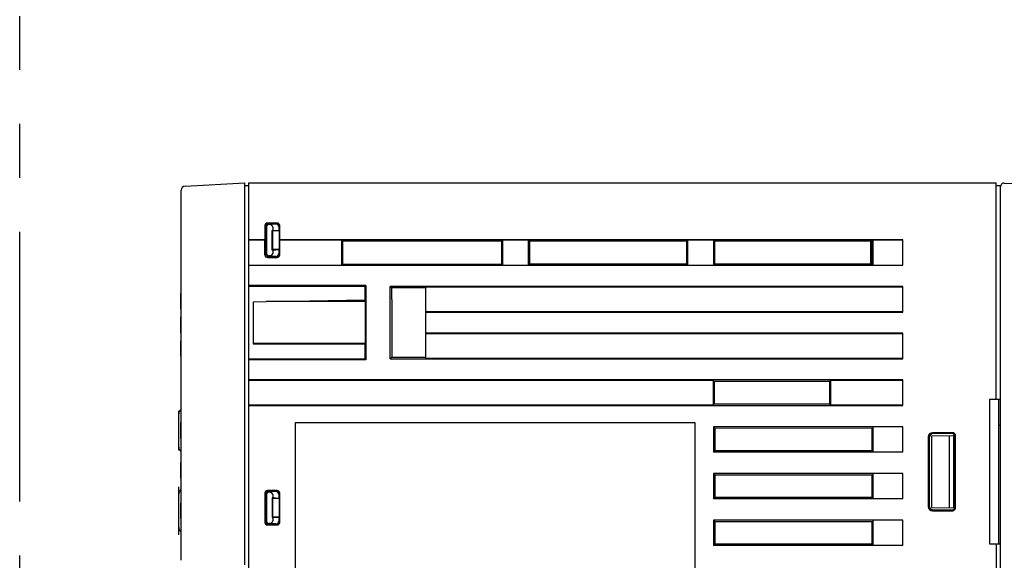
# Model space of a CAD drawing. Header units: millimetres. Extents: x 62 to 842, y -230 to 658.
# Tile 26 of 28: x 530 to 646, y 233 to 297. Entities that reach past the tile are written whole.
import ezdxf

# ---------------------------------------------------------------- set-up
doc = ezdxf.new("R2010")
doc.units = ezdxf.units.MM
doc.linetypes.add('PHANTOMX2', pattern=[127, 63.5, -12.7, 12.7, -12.7, 12.7, -12.7])
for name, color, linetype in [('10', 3, 'CONTINUOUS'), ('11', 2, 'CONTINUOUS'), ('18', 1, 'PHANTOMX2')]:
    doc.layers.add(name, color=color, linetype=linetype)

msp = doc.modelspace()

# ---------------------------------------------------------------- linework, layer by layer
at = {"layer": '10'}
for p, q in [((556.55, 193.92), (556.55, 277.57)), ((556.55, 277.57), (644.55, 277.57)), ((644.55, 252.08), (644.55, 277.57)), ((644.55, 277.27), (645.05, 277.27)), ((645.05, 156.78), (645.05, 277.27)), ((645.51, 277.56), (706.56, 276.5)), ((558.43, 272.55), (558.43, 270.87)), ((558.45, 272.52), (558.45, 269.12)), ((559.87, 272.85), (558.72, 272.85)), ((559.85, 272.82), (558.75, 272.82)), ((559.71, 272.72), (558.85, 272.72)), ((559.01, 272.66), (558.91, 272.66)), ((560.15, 269.12), (560.15, 272.52)), ((560.17, 270.87), (560.17, 272.55)), ((558.55, 269.22), (558.55, 272.42)), ((558.61, 272.36), (558.61, 269.28)), ((559.29, 269.66), (559.29, 271.98)), ((559.35, 271.92), (559.29, 271.98)), ((559.35, 271.98), (559.29, 271.98)), ((559.35, 272.37), (559.35, 271.98)), ((560.05, 271.92), (559.35, 271.98)), ((559.35, 269.72), (559.35, 271.92)), ((560.05, 271.92), (559.35, 271.92)), ((560.05, 272.43), (560.05, 271.92)), ((558.43, 270.87), (556.55, 270.87)), ((558.43, 270.85), (556.55, 270.85)), ((558.43, 270.87), (558.43, 270.85)), ((558.43, 269.1), (558.43, 270.85)), ((560.17, 270.87), (560.17, 270.85)), ((633.55, 270.87), (560.17, 270.87)), ((560.17, 269.1), (560.17, 270.85)), ((567.45, 270.85), (560.17, 270.85)), ((567.45, 270.85), (567.45, 267.9)), ((567.45, 270.85), (567.57, 270.73)), ((567.57, 270.73), (567.57, 268.02)), ((586.32, 270.72), (567.57, 270.73)), ((586.45, 270.85), (586.32, 270.72)), ((586.32, 268.02), (586.32, 270.72)), ((586.45, 267.9), (586.45, 270.85)), ((589.45, 270.85), (586.45, 270.85)), ((589.45, 270.85), (589.45, 267.9)), ((589.45, 270.85), (589.58, 270.72)), ((589.58, 270.72), (589.58, 268.03)), ((608.11, 270.71), (589.58, 270.72)), ((608.25, 270.85), (608.11, 270.71)), ((608.11, 268.03), (608.11, 270.71)), ((608.25, 267.9), (608.25, 270.85)), ((611.25, 270.85), (608.25, 270.85)), ((611.25, 270.85), (611.25, 267.9)), ((611.25, 270.85), (611.39, 270.71)), ((611.39, 270.71), (611.39, 268.04)), ((629.9, 270.7), (611.39, 270.71)), ((629.8, 268.04), (629.8, 270.7)), ((630.05, 270.85), (629.9, 270.7)), ((629.9, 268.04), (629.9, 270.7)), ((630.05, 267.9), (630.05, 270.85)), ((633.55, 270.85), (630.05, 270.85)), ((633.55, 267.87), (633.55, 270.87)), ((559.29, 269.66), (559.35, 269.72)), ((559.35, 269.66), (559.29, 269.66)), ((560.05, 269.72), (559.35, 269.72)), ((559.35, 269.66), (560.05, 269.72)), ((559.35, 269.66), (559.35, 269.28)), ((560.05, 269.72), (560.05, 269.21)), ((556.55, 267.9), (567.45, 267.9)), ((556.55, 267.87), (633.55, 267.87)), ((558.73, 268.8), (559.87, 268.8)), ((558.75, 268.82), (559.85, 268.82)), ((559.71, 268.92), (558.85, 268.92)), ((559.01, 268.98), (558.91, 268.98)), ((567.45, 267.9), (567.57, 268.02)), ((567.57, 268.02), (586.32, 268.02)), ((586.45, 267.9), (586.32, 268.02)), ((586.45, 267.9), (589.45, 267.9)), ((589.45, 267.9), (589.58, 268.03)), ((589.58, 268.03), (608.11, 268.03)), ((608.25, 267.9), (608.11, 268.03)), ((608.25, 267.9), (611.25, 267.9)), ((611.25, 267.9), (611.39, 268.04)), ((611.39, 268.04), (629.9, 268.04)), ((630.05, 267.9), (629.9, 268.04)), ((630.05, 267.9), (633.55, 267.9)), ((570.31, 265.48), (556.55, 265.49)), ((556.55, 265.4), (570.22, 265.39)), ((570.22, 265.39), (570.31, 265.48)), ((570.22, 263.62), (570.22, 265.39)), ((570.31, 265.48), (570.31, 256.76)), ((573.17, 256.87), (573.17, 265.37)), ((573.17, 265.37), (573.32, 265.23)), ((633.55, 265.37), (573.17, 265.37)), ((573.32, 265.23), (573.32, 263.83)), ((577.4, 265.22), (573.32, 265.23)), ((577.4, 256.9), (577.4, 265.35)), ((577.4, 265.35), (633.55, 265.35)), ((633.55, 262.37), (633.55, 265.37)), ((558.59, 263.57), (557.05, 263.54)), ((557.05, 263.54), (557.05, 258.62)), ((558.59, 263.62), (558.59, 263.57)), ((570.22, 263.62), (558.59, 263.62)), ((570.25, 263.6), (558.59, 263.62)), ((570.22, 263.77), (561.5, 263.62)), ((570.22, 263.62), (570.25, 263.6)), ((570.25, 263.6), (570.25, 258.67)), ((573.36, 263.83), (573.32, 263.83)), ((573.36, 263.83), (573.36, 257.05)), ((633.55, 262.4), (577.4, 262.4)), ((577.4, 262.37), (633.55, 262.37)), ((633.55, 259.87), (577.4, 259.87)), ((577.4, 259.85), (633.55, 259.85)), ((633.55, 256.87), (633.55, 259.87)), ((570.25, 258.67), (557.05, 258.65)), ((557.05, 258.62), (570.2, 258.62)), ((570.2, 258.62), (570.25, 258.67)), ((570.2, 258.62), (570.2, 256.87)), ((556.55, 256.84), (561.5, 256.84)), ((570.31, 256.76), (556.55, 256.76)), ((561.5, 256.87), (570.2, 256.87)), ((570.2, 256.87), (570.31, 256.76)), ((573.36, 257.05), (573.17, 256.87)), ((573.17, 256.87), (633.55, 256.87)), ((573.36, 257.05), (577.4, 257.05)), ((633.55, 256.9), (577.4, 256.9)), ((633.55, 254.37), (556.55, 254.37)), ((556.55, 254.35), (611.25, 254.35)), ((611.25, 251.4), (611.25, 254.35)), ((624.92, 254.21), (611.25, 254.21)), ((611.39, 251.54), (611.39, 254.21)), ((624.92, 254.21), (625.05, 254.35)), ((624.92, 254.21), (624.92, 251.53)), ((625.05, 254.35), (625.05, 251.4)), ((625.05, 254.35), (633.55, 254.35)), ((633.55, 251.37), (633.55, 254.37)), ((645.05, 252.08), (643.75, 252.07)), ((643.75, 252.07), (643.75, 235.07)), ((644.85, 235.06), (644.85, 252.08)), ((611.25, 251.4), (556.55, 251.4)), ((556.55, 251.37), (633.55, 251.37)), ((624.92, 251.53), (611.25, 251.54)), ((624.92, 251.53), (625.05, 251.4)), ((633.55, 251.4), (625.05, 251.4)), ((562.05, 196.37), (562.05, 249.37)), ((562.05, 249.37), (609.05, 249.37)), ((609.05, 249.37), (609.05, 196.37)), ((611.25, 248.87), (611.25, 245.87)), ((611.25, 248.87), (611.41, 248.71)), ((633.55, 248.87), (611.25, 248.87)), ((611.41, 248.71), (630.05, 248.72)), ((611.41, 248.71), (611.41, 246.04)), ((629.92, 248.72), (629.92, 246.03)), ((630.05, 245.9), (630.05, 248.85)), ((633.55, 248.85), (630.05, 248.85)), ((633.55, 245.87), (633.55, 248.87)), ((639.44, 248.16), (637.06, 248.16)), ((644.85, 249.06), (645.05, 249.06)), ((636.56, 247.66), (636.56, 239.48)), ((636.65, 247.57), (636.65, 239.57)), ((636.96, 247.8), (639.65, 247.82)), ((636.96, 239.34), (636.96, 247.8)), ((639.35, 248.07), (637.15, 248.07)), ((639.05, 239.33), (639.05, 247.82)), ((639.55, 239.32), (639.55, 247.82)), ((639.65, 239.37), (639.65, 247.77)), ((639.74, 239.28), (639.74, 247.86)), ((611.41, 246.04), (611.25, 245.87)), ((633.55, 245.87), (611.25, 245.87)), ((630.05, 246.03), (611.41, 246.04)), ((630.05, 245.9), (633.55, 245.9)), ((611.25, 243.37), (611.25, 240.37)), ((611.25, 243.37), (611.41, 243.21)), ((633.55, 243.37), (611.25, 243.37)), ((611.41, 243.21), (630.05, 243.22)), ((611.41, 243.21), (611.41, 240.54)), ((629.92, 243.22), (629.92, 240.53)), ((630.05, 240.4), (630.05, 243.35)), ((633.55, 243.35), (630.05, 243.35)), ((633.55, 240.37), (633.55, 243.37)), ((559.87, 241.35), (558.72, 241.35)), ((559.85, 241.32), (558.75, 241.32)), ((559.71, 241.22), (558.85, 241.22)), ((558.43, 241.05), (558.43, 237.6)), ((558.45, 241.02), (558.45, 237.62)), ((558.55, 240.92), (558.55, 237.72)), ((558.61, 240.86), (558.61, 237.78)), ((559.01, 241.16), (558.91, 241.16)), ((559.29, 240.48), (559.29, 238.16)), ((559.35, 240.42), (559.29, 240.48)), ((559.35, 240.48), (559.29, 240.48)), ((559.35, 240.87), (559.35, 240.48)), ((560.05, 240.42), (559.35, 240.48)), ((559.35, 238.22), (559.35, 240.42)), ((560.05, 240.42), (559.35, 240.42)), ((560.05, 240.93), (560.05, 240.42)), ((560.15, 237.62), (560.15, 241.02)), ((560.17, 237.6), (560.17, 241.05)), ((611.41, 240.54), (611.25, 240.37)), ((633.55, 240.37), (611.25, 240.37)), ((630.05, 240.53), (611.41, 240.54)), ((630.05, 240.4), (633.55, 240.4)), ((636.96, 239.34), (639.65, 239.32)), ((637.06, 238.98), (639.44, 238.98)), ((637.15, 239.07), (639.35, 239.07)), ((559.29, 238.16), (559.35, 238.22)), ((559.35, 238.16), (559.29, 238.16)), ((559.35, 238.16), (560.05, 238.22)), ((560.05, 238.22), (559.35, 238.22)), ((559.35, 238.16), (559.35, 237.78)), ((560.05, 238.22), (560.05, 237.71)), ((611.25, 237.87), (611.25, 234.87)), ((611.25, 237.87), (611.41, 237.71)), ((633.55, 237.87), (611.25, 237.87)), ((611.41, 237.71), (630.05, 237.72)), ((629.92, 237.72), (629.92, 235.03)), ((630.05, 234.9), (630.05, 237.85)), ((633.55, 237.85), (630.05, 237.85)), ((633.55, 234.87), (633.55, 237.87)), ((558.72, 237.3), (559.87, 237.3)), ((558.75, 237.32), (559.85, 237.32)), ((559.71, 237.42), (558.85, 237.42)), ((559.01, 237.48), (558.91, 237.48)), ((611.41, 237.71), (611.41, 235.04)), ((611.41, 235.04), (611.25, 234.87)), ((633.55, 234.87), (611.25, 234.87)), ((630.05, 235.03), (611.41, 235.04)), ((630.05, 234.9), (633.55, 234.9)), ((643.75, 235.07), (645.05, 235.06)), ((644.55, 235.07), (644.55, 195.08))]:
    msp.add_line(p, q, dxfattribs=at)
msp.add_arc((645.5, 277.11), 0.45, 89, 180, dxfattribs=at)
for centre, major_axis, ratio, start_param, end_param in [((558.73, 272.55), (0.212, -0.212), 0.999696, 2.356423, 3.926762), ((558.75, 272.52), (0.243, -0.175), 0.999519, 2.19551, 3.765849), ((558.85, 272.42), (0.213, -0.213), 0.997265, 2.357564, 3.925621), ((558.91, 272.36), (-0.213, 0.213), 0.997265, -0.784029, 0.784029), ((559, 272.36), (0.346, 0.031), 0.862895, -0.077369, 1.467053), ((559.7, 272.42), (0.346, 0.031), 0.862895, -0.077369, 1.467053), ((559.85, 272.52), (0.115, 0.277), 0.999785, -1.178059, 0.392585), ((559.87, 272.55), (0.212, 0.212), 0.999695, -0.785322, 0.785322), ((558.73, 269.1), (0.212, 0.212), 0.999696, 2.356423, 3.926762), ((558.75, 269.12), (0.243, 0.175), 0.999519, 2.517336, 4.087676), ((558.85, 269.22), (0.213, 0.213), 0.997265, -3.925621, -2.357564), ((558.91, 269.29), (0.213, 0.213), 0.997265, 2.357564, 3.925621), ((559, 269.29), (-0.346, 0.031), 0.862895, 1.674539, 3.218962), ((559.7, 269.22), (0.346, -0.031), 0.862895, -1.467053, 0.077369), ((559.85, 269.12), (-0.115, 0.277), 0.999785, -3.534178, -1.963533), ((559.87, 269.1), (-0.212, 0.212), 0.999695, -3.926915, -2.356271), ((637.06, 247.66), (-0.354, 0.355), 0.997264, -0.784165, 0.784165), ((639.44, 247.86), (0.213, 0.213), 0.997265, -0.783892, 0.783892), ((637.15, 247.57), (-0.334, 0.374), 0.997522, -0.728742, 0.839589), ((639.35, 247.77), (0.222, 0.203), 0.996979, -0.738475, 0.829308), ((558.73, 241.05), (0.212, -0.212), 0.999696, 2.356423, 3.926762), ((558.75, 241.02), (0.243, -0.175), 0.999519, 2.19551, 3.765849), ((558.85, 240.92), (0.213, -0.213), 0.997265, 2.357564, 3.925621), ((559.7, 240.92), (0.346, 0.031), 0.862895, -0.077369, 1.467053), ((559.85, 241.02), (0.115, 0.277), 0.999785, -1.178059, 0.392585), ((559.87, 241.05), (0.212, 0.212), 0.999695, -0.785322, 0.785322), ((558.91, 240.86), (-0.213, 0.213), 0.997265, -0.784029, 0.784029), ((559, 240.86), (0.346, 0.031), 0.862895, -0.077369, 1.467053), ((637.06, 239.48), (0.354, 0.355), 0.997264, -3.925758, -2.357427), ((637.15, 239.57), (0.334, 0.374), 0.997522, -3.981182, -2.412851), ((639.35, 239.37), (0.222, -0.203), 0.996979, -0.829308, 0.738475), ((639.44, 239.28), (0.213, -0.213), 0.997265, -0.783892, 0.783892), ((558.85, 237.72), (0.213, 0.213), 0.997265, 2.357564, 3.925621), ((558.91, 237.79), (0.213, 0.213), 0.997265, 2.357564, 3.925621), ((559, 237.79), (-0.346, 0.031), 0.862895, 1.674539, 3.218962), ((559.7, 237.72), (0.346, -0.031), 0.862895, -1.467053, 0.077369), ((558.73, 237.6), (0.212, 0.212), 0.999696, 2.356423, 3.926762), ((558.75, 237.62), (0.243, 0.175), 0.999519, 2.517336, 4.087676), ((559.85, 237.62), (-0.115, 0.277), 0.999785, -3.534178, -1.963533), ((559.87, 237.6), (-0.212, 0.212), 0.999695, -3.926915, -2.356271)]:
    msp.add_ellipse(centre, major_axis=major_axis, ratio=ratio, start_param=start_param, end_param=end_param, dxfattribs=at)
at = {"layer": '11'}
for p, q in [((549.02, 277.2), (556.05, 277.57)), ((556.05, 232.6), (556.05, 277.57)), ((556.05, 277.27), (556.55, 277.27)), ((548.55, 233.14), (548.55, 276.7)), ((548.54, 262.74), (548.54, 264.6)), ((548.55, 264.6), (548.54, 264.6)), ((548.55, 264.57), (548.54, 264.57)), ((548.55, 262.77), (548.54, 262.77)), ((548.54, 262.74), (548.55, 262.74)), ((548.54, 259.94), (548.54, 261.8)), ((548.55, 261.8), (548.54, 261.8)), ((548.55, 261.77), (548.54, 261.77)), ((548.55, 259.97), (548.54, 259.97)), ((548.54, 259.94), (548.55, 259.94)), ((548.54, 257.17), (548.54, 258.97)), ((548.55, 258.97), (548.54, 258.97)), ((548.55, 257.17), (548.54, 257.17)), ((548.29, 246.09), (548.29, 250.72)), ((548.29, 246.09), (548.29, 250.72)), ((548.29, 250.72), (548.29, 250.72)), ((548.29, 250.39), (548.29, 250.39)), ((548.54, 247.49), (548.54, 249.35)), ((548.55, 249.35), (548.54, 249.35)), ((548.29, 248.64), (548.29, 248.64)), ((548.55, 249.29), (548.54, 249.29)), ((548.55, 248.99), (548.54, 248.99)), ((548.29, 247.98), (548.29, 247.98)), ((548.55, 247.49), (548.54, 247.49)), ((548.29, 246.45), (548.29, 246.45)), ((548.29, 246.09), (548.29, 246.09)), ((548.54, 242.77), (548.54, 244.63)), ((548.55, 244.63), (548.54, 244.63)), ((548.55, 244.56), (548.54, 244.56)), ((548.55, 244.27), (548.54, 244.27)), ((548.55, 242.77), (548.54, 242.77)), ((548.28, 236.14), (548.28, 241.8)), ((548.29, 241.8), (548.28, 241.8)), ((548.29, 241.77), (548.28, 241.77)), ((548.29, 236.17), (548.29, 241.8)), ((548.29, 237), (548.29, 240.94)), ((548.29, 240.94), (548.29, 240.94)), ((548.29, 239.69), (548.28, 239.69)), ((548.29, 239.57), (548.28, 239.57)), ((548.29, 239.41), (548.29, 239.41)), ((548.54, 238.07), (548.54, 239.87)), ((548.55, 239.87), (548.54, 239.87)), ((548.29, 238.43), (548.28, 238.43)), ((548.29, 238.75), (548.29, 238.75)), ((548.55, 238.07), (548.54, 238.07)), ((548.29, 237.69), (548.28, 237.69)), ((548.29, 237), (548.29, 237)), ((548.29, 236.17), (548.28, 236.17)), ((548.29, 236.14), (548.28, 236.14)), ((548.29, 236.14), (548.29, 236.16))]:
    msp.add_line(p, q, dxfattribs=at)
for centre, radius, start, end in [((549.05, 276.7), 0.5, 93, 180), ((548.99, 250.4), 0.7, 129.0242, 180), ((548.99, 246.45), 0.7, 180, 230.9758), ((548.99, 240.95), 0.7, 129.0242, 180), ((548.99, 237), 0.7, 180, 230.9758)]:
    msp.add_arc(centre, radius, start, end, dxfattribs=at)
at = {"layer": '18', "ltscale": 0.5}
msp.add_line((529.55, 49.57), (529.55, 377.57), dxfattribs=at)

doc.saveas('drawing.dxf')
